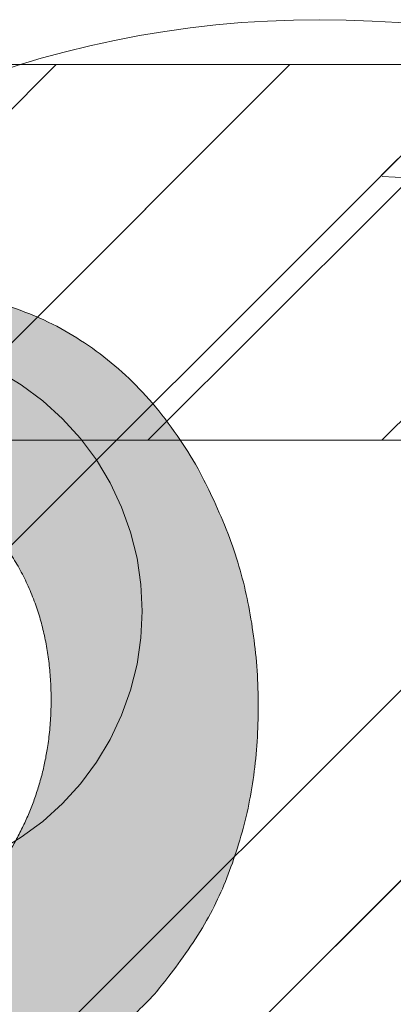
# Model space of a CAD drawing. Header units: inches. Extents: x -462 to -293, y -254 to -12.
# Tile 12 of 89: x -416.785 to -416.164, y -18.9 to -17.261. Entities that reach past the tile are written whole.
import ezdxf

# ---------------------------------------------------------------- set-up
doc = ezdxf.new("R2010")
doc.units = ezdxf.units.IN
doc.header["$LTSCALE"] = 32
doc.header["$MEASUREMENT"] = 0
doc.linetypes.add('Dash Style-1', pattern=[0.083328, 0.041656, -0.041672])
for name, color, linetype, lineweight in [('Black', 7, 'Continuous', 18), ('DashLine', 7, 'Dash Style-1', 13), ('DashLineFill', 7, 'Dash Style-1', 13), ('Drawing', 7, 'Continuous', 18), ('Metal-Black', 7, 'Continuous', 18), ('Metal-DeskStructure', 7, 'Continuous', 13), ('None', 7, 'Continuous', 18), ('SolidLine', 7, 'Continuous', 15), ('Wood_1-H', 7, 'Continuous', 13)]:
    doc.layers.add(name, color=color, linetype=linetype, lineweight=lineweight)
doc.layers.add('Electrical', color=1, linetype='Dash Style-1', lineweight=15, true_color=0xff0000)
doc.layers.add('Metal-Leg', color=7, linetype='Continuous', lineweight=18, true_color=0x4c4c4c)
pattern_1 = [(45, (0, 0), (-1.61301565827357, 1.935715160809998), []), (45, (-1.0608, 1.0608), (-0.4723460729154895, 0.4167612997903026), [])]

# ---------------------------------------------------------------- blocks, each defined once
blk = doc.blocks.new('TL14_lower_leg (2D)')
at = {"layer": 'DashLine', "flags": 128}
blk.add_lwpolyline([(-1.777195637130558e-14, 1.377952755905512), (0.1350629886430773, 1.371317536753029), (0.2688252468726, 1.351475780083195), (0.3999985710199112, 1.318618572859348), (0.5273196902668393, 1.27306234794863), (0.649562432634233, 1.215245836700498), (0.7655495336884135, 1.14572584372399), (0.8741639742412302, 1.065171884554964), (0.9743597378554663, 0.9743597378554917), (1.065171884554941, 0.8741639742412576), (1.14572584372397, 0.7655495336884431), (1.215245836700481, 0.6495624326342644), (1.273062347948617, 0.5273196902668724), (1.318618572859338, 0.3999985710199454), (1.351475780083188, 0.2688252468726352), (1.371317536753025, 0.1350629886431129), (1.377952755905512, 1.783045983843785e-14), (1.371317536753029, -0.1350629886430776), (1.351475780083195, -0.2688252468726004), (1.318618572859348, -0.3999985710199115), (1.27306234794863, -0.5273196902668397), (1.215245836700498, -0.6495624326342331), (1.145725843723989, -0.7655495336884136), (1.065171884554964, -0.8741639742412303), (0.9743597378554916, -0.9743597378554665), (0.8741639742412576, -1.065171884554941), (0.7655495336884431, -1.14572584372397), (0.6495624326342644, -1.215245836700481), (0.5273196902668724, -1.273062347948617), (0.3999985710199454, -1.318618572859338), (0.2688252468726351, -1.351475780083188), (0.135062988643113, -1.371317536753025), (1.777195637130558e-14, -1.377952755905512), (-0.1350629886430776, -1.371317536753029), (-0.2688252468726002, -1.351475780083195), (-0.3999985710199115, -1.318618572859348), (-0.5273196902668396, -1.27306234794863), (-0.6495624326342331, -1.215245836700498), (-0.7655495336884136, -1.14572584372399), (-0.8741639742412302, -1.065171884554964), (-0.9743597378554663, -0.9743597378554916), (-1.065171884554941, -0.8741639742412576), (-1.14572584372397, -0.7655495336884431), (-1.215245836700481, -0.6495624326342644), (-1.273062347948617, -0.5273196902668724), (-1.318618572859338, -0.3999985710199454), (-1.351475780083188, -0.2688252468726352), (-1.371317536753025, -0.1350629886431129), (-1.377952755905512, -1.783045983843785e-14), (-1.371317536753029, 0.1350629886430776), (-1.351475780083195, 0.2688252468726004), (-1.318618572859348, 0.3999985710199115), (-1.27306234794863, 0.5273196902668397), (-1.215245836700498, 0.6495624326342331), (-1.145725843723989, 0.7655495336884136), (-1.065171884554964, 0.8741639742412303), (-0.9743597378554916, 0.9743597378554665), (-0.8741639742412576, 1.065171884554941), (-0.7655495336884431, 1.14572584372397), (-0.6495624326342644, 1.215245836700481), (-0.5273196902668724, 1.273062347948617), (-0.3999985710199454, 1.318618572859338), (-0.2688252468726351, 1.351475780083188), (-0.135062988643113, 1.371317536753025)], close=True, dxfattribs=at)
blk = doc.blocks.new('Group-38')
at = {"layer": 'DashLine'}
for p, q in [((0.0001991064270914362, 6.220472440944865), (0.0001991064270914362, 6.456692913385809)), ((-0.117911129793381, 6.102362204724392), (-0.3541316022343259, 6.102362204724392)), ((0.1183093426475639, 6.102362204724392), (0.3545298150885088, 6.102362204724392)), ((0.0001991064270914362, 5.984251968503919), (0.0001991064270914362, 5.748031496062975))]:
    blk.add_line(p, q, dxfattribs=at)
at = {"layer": 'DashLine', "flags": 128}
blk.add_lwpolyline([(-0.2557064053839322, 6.10236220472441), (-0.254474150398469, 6.127445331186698), (-0.2507892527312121, 6.152286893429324), (-0.2446871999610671, 6.17664765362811), (-0.2362267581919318, 6.200293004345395), (-0.2254894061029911, 6.22299522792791), (-0.2125785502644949, 6.244535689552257), (-0.1976185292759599, 6.264706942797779), (-0.180753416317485, 6.283314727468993), (-0.1621456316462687, 6.300179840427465), (-0.1419743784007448, 6.315139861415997), (-0.1204339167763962, 6.328050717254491), (-0.09773169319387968, 6.338788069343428), (-0.07408634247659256, 6.347248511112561), (-0.04972558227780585, 6.353350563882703), (-0.02488402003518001, 6.357035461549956), (0.0001991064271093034, 6.358267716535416), (0.02528223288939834, 6.357035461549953), (0.05012379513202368, 6.353350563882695), (0.07448455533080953, 6.34724851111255), (0.09812990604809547, 6.338788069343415), (0.1208321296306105, 6.328050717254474), (0.1423725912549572, 6.315139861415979), (0.1625438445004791, 6.300179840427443), (0.181151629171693, 6.283314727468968), (0.1980167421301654, 6.264706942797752), (0.2129767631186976, 6.244535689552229), (0.2258876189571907, 6.222995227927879), (0.2366249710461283, 6.200293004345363), (0.2450854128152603, 6.176647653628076), (0.2511874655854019, 6.152286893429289), (0.2548723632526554, 6.127445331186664), (0.2561046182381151, 6.102362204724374), (0.2548723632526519, 6.077279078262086), (0.251187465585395, 6.05243751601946), (0.24508541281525, 6.028076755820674), (0.2366249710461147, 6.004431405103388), (0.2258876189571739, 5.981729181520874), (0.2129767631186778, 5.960188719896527), (0.1980167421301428, 5.940017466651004), (0.1811516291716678, 5.921409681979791), (0.1625438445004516, 5.904544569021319), (0.1423725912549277, 5.889584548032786), (0.1208321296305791, 5.876673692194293), (0.09812990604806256, 5.865936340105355), (0.07448455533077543, 5.857475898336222), (0.05012379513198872, 5.851373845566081), (0.02528223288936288, 5.847688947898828), (0.0001991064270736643, 5.846456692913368), (-0.02488402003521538, 5.847688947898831), (-0.04972558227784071, 5.851373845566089), (-0.07408634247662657, 5.857475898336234), (-0.09773169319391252, 5.865936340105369), (-0.1204339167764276, 5.876673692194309), (-0.1419743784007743, 5.889584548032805), (-0.1621456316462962, 5.904544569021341), (-0.1807534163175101, 5.921409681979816), (-0.1976185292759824, 5.940017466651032), (-0.2125785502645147, 5.960188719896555), (-0.2254894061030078, 5.981729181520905), (-0.2362267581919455, 6.00443140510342), (-0.2446871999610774, 6.028076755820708), (-0.250789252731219, 6.052437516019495), (-0.2544741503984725, 6.07727907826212)], close=True, dxfattribs=at)
blk = doc.blocks.new('1BRPT9-Bracket (2D)')
at = {"layer": 'DashLineFill', "linetype": 'Continuous', "lineweight": 13}
h = blk.add_hatch(dxfattribs=at)
h.set_pattern_fill('Steel', color=253, style=0, pattern_type=2)
h.set_pattern_definition(pattern_1)
edge = h.paths.add_edge_path()
edge.add_arc((1.677931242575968, -8.488188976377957), 0.2519685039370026, 269.999999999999, 360.0000000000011)
edge.add_line((1.929899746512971, -8.488188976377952), (1.929899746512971, -7.480314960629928))
edge.add_line((1.929899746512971, -7.480314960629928), (2.323600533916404, -7.480314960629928))
edge.add_line((2.323600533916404, -7.480314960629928), (2.323600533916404, 7.461135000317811))
edge.add_line((2.323600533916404, 7.461135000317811), (1.929899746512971, 7.480314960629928))
edge.add_line((1.929899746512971, 7.480314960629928), (1.929899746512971, 8.488188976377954))
edge.add_arc((1.677931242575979, 8.488188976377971), 0.2519685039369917, 359.999999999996, 450.0000000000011)
edge.add_line((1.677931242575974, 8.740157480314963), (-2.32206875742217, 8.740157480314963))
edge.add_line((-2.32206875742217, 8.740157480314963), (-2.32206875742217, -8.74015748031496))
edge.add_line((-2.32206875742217, -8.74015748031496), (1.677931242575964, -8.74015748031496))
at = {"layer": 'Metal-DeskStructure', "color": 7}
blk.add_blockref('Group-38', (0, 0), dxfattribs=at)
blk = doc.blocks.new('Group-52')
at = {"layer": 'DashLineFill', "linetype": 'Continuous', "lineweight": 13}
h = blk.add_hatch(dxfattribs=at)
h.set_pattern_fill('Steel', color=253, style=0, pattern_type=2)
h.set_pattern_definition(pattern_1)
h.paths.add_polyline_path([(-2.066929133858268, 1.397637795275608), (2.066929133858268, 1.397637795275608), (2.066929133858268, 0.1377952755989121), (2.106299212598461, 0.1377952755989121), (2.106299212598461, -0.1377952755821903), (2.066929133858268, -0.1377952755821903), (2.066929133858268, -5.275590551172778), (2.106299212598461, -5.275590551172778), (2.106299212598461, -5.55118110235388), (2.066929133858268, -5.55118110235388), (2.066929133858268, -5.82677165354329), (-2.066929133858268, -5.82677165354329), (-2.066929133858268, -5.55118110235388), (-2.106299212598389, -5.55118110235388), (-2.106299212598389, -5.275590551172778), (-2.066929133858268, -5.275590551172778), (-2.066929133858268, -0.1377952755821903), (-2.106299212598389, -0.1377952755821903), (-2.106299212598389, 0.1377952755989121), (-2.066929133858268, 0.1377952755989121)])
at = {"layer": 'DashLineFill', "flags": 128}
blk.add_lwpolyline([(-2.066929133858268, 1.397637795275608), (2.066929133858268, 1.397637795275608), (2.066929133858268, 0.1377952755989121), (2.106299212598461, 0.1377952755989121), (2.106299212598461, -0.1377952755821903), (2.066929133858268, -0.1377952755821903), (2.066929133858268, -5.275590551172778), (2.106299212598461, -5.275590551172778), (2.106299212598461, -5.55118110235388), (2.066929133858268, -5.55118110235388), (2.066929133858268, -5.82677165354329), (-2.066929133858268, -5.82677165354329), (-2.066929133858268, -5.55118110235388), (-2.106299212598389, -5.55118110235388), (-2.106299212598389, -5.275590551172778), (-2.066929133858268, -5.275590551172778), (-2.066929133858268, -0.1377952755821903), (-2.106299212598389, -0.1377952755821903), (-2.106299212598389, 0.1377952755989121), (-2.066929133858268, 0.1377952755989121)], close=True, dxfattribs=at)
blk = doc.blocks.new('TL14_upper_leg (2D)')
at = {"layer": 'DashLine', "flags": 128}
blk.add_lwpolyline([(0, 1.22047244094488), (0.1196272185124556, 1.214595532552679), (0.2381023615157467, 1.197021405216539), (0.3542844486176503, 1.167919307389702), (0.4670545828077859, 1.127569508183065), (0.5753267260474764, 1.076360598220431), (0.6780581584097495, 1.01478574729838), (0.7742595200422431, 0.9434379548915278), (0.8630043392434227, 0.8630043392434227), (0.9434379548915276, 0.7742595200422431), (1.01478574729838, 0.6780581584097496), (1.076360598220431, 0.5753267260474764), (1.127569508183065, 0.467054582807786), (1.167919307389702, 0.3542844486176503), (1.197021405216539, 0.2381023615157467), (1.214595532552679, 0.1196272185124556), (1.22047244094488, 7.47323834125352e-17), (1.214595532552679, -0.1196272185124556), (1.197021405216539, -0.2381023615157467), (1.167919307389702, -0.3542844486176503), (1.127569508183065, -0.467054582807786), (1.076360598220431, -0.5753267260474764), (1.01478574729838, -0.6780581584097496), (0.9434379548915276, -0.7742595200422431), (0.8630043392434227, -0.8630043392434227), (0.7742595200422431, -0.9434379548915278), (0.6780581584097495, -1.01478574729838), (0.5753267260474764, -1.076360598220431), (0.4670545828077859, -1.127569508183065), (0.3542844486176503, -1.167919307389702), (0.2381023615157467, -1.197021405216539), (0.1196272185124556, -1.214595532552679), (0, -1.22047244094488), (-0.1196272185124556, -1.214595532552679), (-0.2381023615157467, -1.197021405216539), (-0.3542844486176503, -1.167919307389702), (-0.4670545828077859, -1.127569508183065), (-0.5753267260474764, -1.076360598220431), (-0.6780581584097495, -1.01478574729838), (-0.7742595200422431, -0.9434379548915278), (-0.8630043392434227, -0.8630043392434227), (-0.9434379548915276, -0.7742595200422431), (-1.01478574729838, -0.6780581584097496), (-1.076360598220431, -0.5753267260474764), (-1.127569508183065, -0.467054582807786), (-1.167919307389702, -0.3542844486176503), (-1.197021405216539, -0.2381023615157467), (-1.214595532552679, -0.1196272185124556), (-1.22047244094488, 7.47323834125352e-17), (-1.214595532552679, 0.1196272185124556), (-1.197021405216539, 0.2381023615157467), (-1.167919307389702, 0.3542844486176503), (-1.127569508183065, 0.467054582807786), (-1.076360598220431, 0.5753267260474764), (-1.01478574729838, 0.6780581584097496), (-0.9434379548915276, 0.7742595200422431), (-0.8630043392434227, 0.8630043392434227), (-0.7742595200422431, 0.9434379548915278), (-0.6780581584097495, 1.01478574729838), (-0.5753267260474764, 1.076360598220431), (-0.4670545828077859, 1.127569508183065), (-0.3542844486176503, 1.167919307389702), (-0.2381023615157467, 1.197021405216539), (-0.1196272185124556, 1.214595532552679)], close=True, dxfattribs=at)
at = {"layer": 'DashLine', "color": 7}
blk.add_blockref('Group-52', (0, 0), dxfattribs=at)
blk = doc.blocks.new('Group-54')
at = {"layer": 'Metal-DeskStructure', "linetype": 'Continuous', "lineweight": 0, "true_color": 0xff0000}
h = blk.add_hatch(color=1, dxfattribs=at)
h.paths.add_polyline_path([(-2.021668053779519, -1.274606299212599), (-2.021668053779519, 1.274606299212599), (-0.9063873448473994, 1.274606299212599), (-0.825984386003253, 1.273487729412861), (-0.7505603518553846, 1.270132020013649), (-0.6801152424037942, 1.264539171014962), (-0.6146490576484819, 1.256709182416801), (-0.5541617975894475, 1.246642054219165), (-0.4986534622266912, 1.234337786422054), (-0.4481240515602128, 1.219796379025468), (-0.4025735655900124, 1.203017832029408), (-0.3605890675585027, 1.18341340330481), (-0.3207576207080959, 1.160394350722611), (-0.2830792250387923, 1.133960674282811), (-0.2475538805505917, 1.10411237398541), (-0.2141815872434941, 1.070849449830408), (-0.1829623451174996, 1.034171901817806), (-0.1538961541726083, 0.9940797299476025), (-0.1269830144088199, 0.9505729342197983), (-0.1027611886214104, 0.9047532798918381), (-0.08176893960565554, 0.8577225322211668), (-0.06400626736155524, 0.8094806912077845), (-0.04947317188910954, 0.7600277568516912), (-0.03816965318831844, 0.7093637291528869), (-0.03009571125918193, 0.6574886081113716), (-0.02525134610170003, 0.604402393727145), (-0.02363655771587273, 0.5501050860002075), (-0.02630264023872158, 0.4809719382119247), (-0.03430088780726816, 0.4145973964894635), (-0.04763130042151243, 0.3509814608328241), (-0.06629387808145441, 0.2901241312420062), (-0.09028862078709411, 0.23202540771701), (-0.1196155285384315, 0.1766852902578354), (-0.1542746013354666, 0.1241037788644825), (-0.1942658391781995, 0.0742808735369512), (-0.2398415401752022, 0.02804076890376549), (-0.2912540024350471, -0.01379234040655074), (-0.3485032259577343, -0.05121845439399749), (-0.4115892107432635, -0.08423757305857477), (-0.4805119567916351, -0.1128496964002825), (-0.5552714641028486, -0.1370548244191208), (-0.6358677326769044, -0.1568529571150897), (-0.7223007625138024, -0.172244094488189), (-0.6914852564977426, -0.1878368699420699), (-0.6625536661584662, -0.2033960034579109), (-0.6355059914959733, -0.2189214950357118), (-0.6103422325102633, -0.2344133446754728), (-0.5870623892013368, -0.2498715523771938), (-0.5656664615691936, -0.2652961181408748), (-0.5461544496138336, -0.2806870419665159), (-0.528526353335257, -0.2960443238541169), (-0.4937411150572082, -0.3297530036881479), (-0.4593595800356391, -0.3652110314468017), (-0.4253817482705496, -0.4024184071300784), (-0.3918076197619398, -0.4413751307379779), (-0.3586371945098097, -0.4820812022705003), (-0.3258704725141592, -0.5245366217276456), (-0.2935074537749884, -0.5687413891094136), (-0.2615481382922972, -0.6146955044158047), (0.1636796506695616, -1.274606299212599), (-0.2335580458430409, -1.274606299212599), (-0.5618991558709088, -0.7707919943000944), (-0.5969114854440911, -0.7177646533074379), (-0.6303594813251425, -0.667950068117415), (-0.6622431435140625, -0.6213482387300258), (-0.6925624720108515, -0.57795916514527), (-0.7213174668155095, -0.5377828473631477), (-0.7485081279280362, -0.5008192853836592), (-0.7741344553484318, -0.4670684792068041), (-0.7981964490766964, -0.4365304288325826), (-0.8211735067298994, -0.408532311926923), (-0.8435450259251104, -0.3824013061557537), (-0.8653110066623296, -0.3581374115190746), (-0.8864714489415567, -0.3357406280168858), (-0.907026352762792, -0.3152109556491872), (-0.9269757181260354, -0.2965483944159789), (-0.9463195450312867, -0.2797529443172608), (-0.9650578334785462, -0.264824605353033), (-0.9835185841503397, -0.2513512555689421), (-1.002029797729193, -0.2389207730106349), (-1.020591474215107, -0.2275331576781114), (-1.03920361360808, -0.2171884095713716), (-1.057866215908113, -0.2078865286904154), (-1.076579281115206, -0.1996275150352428), (-1.09534280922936, -0.192411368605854), (-1.114156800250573, -0.1862380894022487), (-1.129261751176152, -0.182958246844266), (-1.146587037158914, -0.1801157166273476), (-1.166132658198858, -0.1777104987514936), (-1.187898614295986, -0.1757425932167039), (-1.211884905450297, -0.1742120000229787), (-1.238091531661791, -0.1731187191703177), (-1.266518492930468, -0.1724627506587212), (-1.297165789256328, -0.172244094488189), (-1.677179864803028, -0.172244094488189), (-1.677179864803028, -1.274606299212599)])
h.paths.add_polyline_path([(-1.677179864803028, 0.1033464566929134), (-0.9720553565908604, 0.1033464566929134), (-0.9173711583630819, 0.1041370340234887), (-0.8658156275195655, 0.1065087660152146), (-0.8173887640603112, 0.1104616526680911), (-0.7720905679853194, 0.1159956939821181), (-0.7299210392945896, 0.1231108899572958), (-0.6908801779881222, 0.131807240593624), (-0.654967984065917, 0.1420847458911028), (-0.6221844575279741, 0.1539434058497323), (-0.591907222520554, 0.1675514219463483), (-0.5635139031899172, 0.183076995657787), (-0.5370044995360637, 0.2005201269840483), (-0.5123790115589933, 0.2198808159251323), (-0.4896374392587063, 0.2411590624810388), (-0.4687797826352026, 0.2643548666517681), (-0.4498060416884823, 0.2894682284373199), (-0.4327162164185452, 0.3164991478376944), (-0.4175775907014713, 0.3447916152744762), (-0.4044574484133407, 0.3736896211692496), (-0.3933557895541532, 0.4031931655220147), (-0.3842726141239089, 0.4333022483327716), (-0.3772079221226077, 0.4640168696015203), (-0.3721617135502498, 0.4953370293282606), (-0.369133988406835, 0.5272627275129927), (-0.3681247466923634, 0.5597939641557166), (-0.3700927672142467, 0.6066395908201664), (-0.3759968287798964, 0.6513658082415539), (-0.3858369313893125, 0.693972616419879), (-0.399613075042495, 0.7344600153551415), (-0.417325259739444, 0.7728280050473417), (-0.4389734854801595, 0.8090765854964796), (-0.4645577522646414, 0.8432057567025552), (-0.4940780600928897, 0.8752155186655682), (-0.5278540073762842, 0.9042311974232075), (-0.5662051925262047, 0.9293781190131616), (-0.609131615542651, 0.9506562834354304), (-0.6566332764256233, 0.9680656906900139), (-0.7087101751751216, 0.9816063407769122), (-0.7653623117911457, 0.9912782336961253), (-0.8265896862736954, 0.9970813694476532), (-0.8923922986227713, 0.9990157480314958), (-1.677179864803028, 0.9990157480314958)])
at = {"layer": 'Metal-DeskStructure', "color": 7}
for points, knots in [([(-2.021668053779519, -1.274606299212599), (-2.021668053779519, 0), (-2.021668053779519, 1.274606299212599), (-1.464027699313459, 1.274606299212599), (-0.5748176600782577, 1.274606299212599), (-0.2303294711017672, 1.131429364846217), (-0.02363655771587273, 0.7697165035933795), (-0.02363655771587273, 0.2680552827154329), (-0.3648951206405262, -0.1194935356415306), (-0.7223007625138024, -0.172244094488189), (-0.595270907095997, -0.2346824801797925), (-0.528526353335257, -0.2960443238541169), (-0.3885779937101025, -0.4273803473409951), (-0.2615481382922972, -0.6146955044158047), (-0.04893424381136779, -0.9446509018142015), (0.1636796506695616, -1.274606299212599), (-0.03493919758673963, -1.274606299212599), (-0.2335580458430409, -1.274606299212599), (-0.397728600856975, -1.022699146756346), (-0.561899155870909, -0.7707919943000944), (-0.7050771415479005, -0.5522571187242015), (-0.8913157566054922, -0.3208037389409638), (-1.0387999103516, -0.2088454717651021), (-1.114156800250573, -0.1862380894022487), (-1.170135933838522, -0.172244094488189), (-1.487172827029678, -0.172244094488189), (-1.677179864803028, -0.172244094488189), (-1.677179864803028, -0.7234251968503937), (-1.677179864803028, -1.274606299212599), (-1.849423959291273, -1.274606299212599), (-2.021668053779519, -1.274606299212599)], [0, 0, 0, 0.1376097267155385, 0.1376097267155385, 0.1978139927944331, 0.2336110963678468, 0.2694081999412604, 0.305205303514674, 0.3511799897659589, 0.3971546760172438, 0.3971546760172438, 0.415167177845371, 0.415167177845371, 0.4532969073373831, 0.4532969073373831, 0.5194264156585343, 0.5194264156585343, 0.5528882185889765, 0.5528882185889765, 0.6035447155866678, 0.6035447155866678, 0.6475600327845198, 0.6915753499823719, 0.735590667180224, 0.735590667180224, 0.7678723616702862, 0.8161582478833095, 0.8161582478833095, 0.95622815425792, 0.95622815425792, 1, 1, 1]), ([(-1.677179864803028, 0.1033464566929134), (-1.324617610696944, 0.1033464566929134), (-0.7470612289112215, 0.1033464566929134), (-0.4973076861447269, 0.2045403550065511), (-0.3681247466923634, 0.4284579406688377), (-0.3681247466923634, 0.7514152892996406), (-0.620031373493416, 0.9990157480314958), (-1.2847860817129, 0.9990157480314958), (-1.677179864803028, 0.9990157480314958), (-1.677179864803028, 0.5511811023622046), (-1.677179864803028, 0.1033464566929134)], [0, 0, 0, 0.1307339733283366, 0.2141642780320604, 0.2975945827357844, 0.3810248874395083, 0.5027510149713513, 0.6244771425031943, 0.7998494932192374, 0.7998494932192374, 1, 1, 1])]:
    blk.add_open_spline(points, degree=2, knots=knots, dxfattribs=at)
blk = doc.blocks.new('SlateLegLocator-R3')
at = {"color": 255, "linetype": 'Dash Style-1', "lineweight": 5}
blk.add_wipeout([(-2.106299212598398, 1.3779527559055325), (2.1062992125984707, 1.3779527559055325), (2.1062992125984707, -5.807086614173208), (-2.106299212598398, -5.807086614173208)], dxfattribs=at).dxf.layer = 'Black'
at = {"layer": 'Black', "linetype": 'Dash Style-1', "lineweight": 5, "flags": 128}
blk.add_lwpolyline([(-2.106299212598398, 1.377952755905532), (2.10629921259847, 1.377952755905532), (2.10629921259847, -5.807086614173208), (-2.106299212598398, -5.807086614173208)], close=True, dxfattribs=at)
at = {"layer": 'Metal-DeskStructure', "color": 7}
blk.add_blockref('Group-54', (0, 0), dxfattribs=at)
blk = doc.blocks.new('ReturnEnd-R3 (2D)')
at = {"layer": 'Metal-Black', "color": 7}
blk.add_blockref('1BRPT9-Bracket (2D)', (-0.0001991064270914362, -6.10236220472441), dxfattribs=at)
at = {"layer": 'Metal-Leg', "color": 7}
blk.add_blockref('TL14_upper_leg (2D)', (0, 0), dxfattribs=at)
at = {"layer": 'Metal-DeskStructure', "color": 7}
blk.add_blockref('SlateLegLocator-R3', (0, 0), dxfattribs=at)
blk = doc.blocks.new('Group-66')
at = {"layer": 'SolidLine', "color": 7, "rotation": 180}
blk.add_blockref('TL14_lower_leg (2D)', (-68.97637795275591, -5.31496062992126), dxfattribs=at)
at = {"layer": 'SolidLine', "color": 7}
blk.add_blockref('ReturnEnd-R3 (2D)', (-68.97637795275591, -5.31496062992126), dxfattribs=at)
blk = doc.blocks.new('SL Runoff Utility L Desk2 (2D)')
at = {"layer": 'None'}
blk.add_blockref('Group-66', (0, 0), dxfattribs=at)
at = {"layer": 'Drawing', "color": 0, "flags": 1}
for tag in ['Tag', 'Catalog', 'Option1', 'Option2', 'Option3', 'Option4', 'Option5', 'Option6', 'Option7', 'Option8', 'Option9', 'Option10', 'Option11', 'Option12', 'Custom', 'FinishGroup', 'Discount', 'Item2', 'Item3', 'Item6', 'Item9', 'Item10', 'Item12', 'Item13', 'Item16', 'Item19', 'Item20', 'Item21', 'Item22', 'Item23', 'Item24', 'Item25', 'Item8', 'Item18', 'Item1', 'Item4', 'Item5', 'Item7', 'Item11', 'Item14', 'Item15', 'Item17']:
    blk.add_attdef(tag, (-64.77952755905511, -74.68547244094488), '', height=0.007086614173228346, dxfattribs=at)
blk = doc.blocks.new('1BRPFX-Ped_Plate (2D)')
at = {"layer": 'DashLineFill', "linetype": 'Continuous', "lineweight": 13}
h = blk.add_hatch(dxfattribs=at)
h.set_pattern_fill('Steel', color=253, style=0, pattern_type=2)
h.set_pattern_definition(pattern_1)
edge = h.paths.add_edge_path()
edge.add_arc((-4.145669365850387, -1.704724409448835), 0.125984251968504, 180, 270.0000000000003)
edge.add_line((-4.145669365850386, -1.830708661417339), (4.145669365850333, -1.830708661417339))
edge.add_arc((4.145669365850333, -1.704724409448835), 0.125984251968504, 270.0000000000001, 360)
edge.add_line((4.271653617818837, -1.704724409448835), (4.271653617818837, 1.704724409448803))
edge.add_arc((4.145669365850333, 1.704724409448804), 0.1259842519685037, 359.9999999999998, 450.0000000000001)
edge.add_line((4.145669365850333, 1.830708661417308), (-4.145669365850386, 1.830708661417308))
edge.add_arc((-4.145669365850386, 1.704724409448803), 0.1259842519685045, 89.99999999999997, 179.9999999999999)
edge.add_line((-4.271653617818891, 1.704724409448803), (-4.271653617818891, -1.704724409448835))
at = {"layer": 'SolidLine', "flags": 128}
blk.add_lwpolyline([(-0.4952337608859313, 1.107956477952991), (-0.4571237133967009, 1.085114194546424), (-0.4214361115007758, 1.058646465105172), (-0.3885146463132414, 1.028808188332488), (-0.3586763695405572, 0.9958867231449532), (-0.3322086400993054, 0.9601991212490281), (-0.309366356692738, 0.9220890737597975), (-0.2903695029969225, 0.8819236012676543), (-0.275401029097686, 0.8400895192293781), (-0.2646050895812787, 0.7969897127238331), (-0.2580856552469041, 0.7530392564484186), (-0.2559055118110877, 0.7086614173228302), (-0.2580856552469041, 0.6642835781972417), (-0.2646050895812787, 0.6203331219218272), (-0.275401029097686, 0.5772333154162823), (-0.2903695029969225, 0.5353992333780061), (-0.309366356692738, 0.4952337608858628), (-0.3322086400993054, 0.4571237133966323), (-0.3586763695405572, 0.4214361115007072), (-0.3885146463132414, 0.3885146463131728), (-0.4214361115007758, 0.3586763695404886), (-0.4571237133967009, 0.3322086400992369), (-0.4952337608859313, 0.3093663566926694)], dxfattribs=at)
blk = doc.blocks.new('1BRPFY-Leg_Plate (2D)')
at = {"layer": 'DashLineFill', "linetype": 'Continuous', "lineweight": 13}
h = blk.add_hatch(dxfattribs=at)
h.set_pattern_fill('Steel', color=253, style=0, pattern_type=2)
h.set_pattern_definition(pattern_1)
edge = h.paths.add_edge_path()
edge.add_arc((-1.704724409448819, -1.704724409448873), 0.125984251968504, 179.9999999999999, 269.9999999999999)
edge.add_line((-1.704724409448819, -1.830708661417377), (1.704724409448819, -1.830708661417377))
edge.add_arc((1.704724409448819, -1.704724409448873), 0.125984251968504, 270.0000000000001, 360.0000000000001)
edge.add_line((1.830708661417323, -1.704724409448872), (1.830708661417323, 1.704724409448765))
edge.add_arc((1.704724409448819, 1.704724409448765), 0.1259842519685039, 0, 90)
edge.add_line((1.704724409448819, 1.830708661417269), (-1.704724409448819, 1.830708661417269))
edge.add_arc((-1.704724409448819, 1.704724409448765), 0.1259842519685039, 90, 180)
edge.add_line((-1.830708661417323, 1.704724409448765), (-1.830708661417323, -1.704724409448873))
blk = doc.blocks.new('Group-70')
at = {"layer": 'Black', "color": 7}
for name in ['1BRPFX-Ped_Plate (2D)', '1BRPFY-Leg_Plate (2D)']:
    blk.add_blockref(name, (8.976377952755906, -5.31496062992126), dxfattribs=at)
blk = doc.blocks.new('Group-71')
at = {"layer": 'None'}
blk.add_blockref('Group-70', (0, 0), dxfattribs=at)
blk = doc.blocks.new('SL Low Storage (2D)-1')
at = {"layer": 'None'}
blk.add_blockref('Group-71', (0, 0), dxfattribs=at)
at = {"layer": 'Drawing', "color": 0, "flags": 1}
for tag in ['Tag', 'Catalog', 'Option1', 'Option2', 'Option3', 'Option4', 'Option5', 'Option6', 'Option7', 'Option8', 'Option9', 'Option10', 'Option11', 'Option12', 'Custom', 'FinishGroup', 'Discount', 'Item2', 'Item3', 'Item6', 'Item9', 'Item10', 'Item12', 'Item13', 'Item16', 'Item19', 'Item20', 'Item21', 'Item22', 'Item23', 'Item24', 'Item25', 'Item8', 'Item18', 'Item1', 'Item4', 'Item5', 'Item7', 'Item11', 'Item14', 'Item15', 'Item17']:
    blk.add_attdef(tag, (-65.84251968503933, -27.17716535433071), '', height=0.007086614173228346, dxfattribs=at)
blk = doc.blocks.new('TLLegSleeve (2D)')
at = {"layer": 'DashLineFill', "linetype": 'Continuous', "lineweight": 13}
h = blk.add_hatch(dxfattribs=at)
h.set_pattern_fill('Steel', color=253, style=0, pattern_type=2)
h.set_pattern_definition(pattern_1)
edge = h.paths.add_edge_path()
edge.add_line((1.08267716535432, 1.402343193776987), (1.08267716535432, 2.913385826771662))
edge.add_arc((-1.707523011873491e-13, 2.913385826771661), 1.08267716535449, 4.479377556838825e-14, 180)
edge.add_line((-1.082677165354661, 2.913385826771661), (-1.08267716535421, 1.402343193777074))
edge.add_arc((-1.332267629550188e-15, 2.886579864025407e-15), 1.771653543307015, 127.6698869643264, 412.330113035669)
edge.add_line((1.08267716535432, 1.402343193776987), (1.08267716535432, 1.402343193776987))
edge = h.paths.add_edge_path()
edge.add_arc((1.665334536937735e-15, 2.91338582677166), 0.7480314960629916, 180, 360)
edge.add_arc((1.665334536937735e-15, 2.91338582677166), 0.7480314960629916, 9.54166404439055e-15, 180)
edge.add_line((-0.7480314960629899, 2.91338582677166), (-0.7480314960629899, 2.91338582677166))
edge = h.paths.add_edge_path()
edge.add_arc((-1.723066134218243e-13, 5.70119602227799e-16), 1.437007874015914, 180, 360)
edge.add_arc((-1.723066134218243e-13, 9.149983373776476e-17), 1.437007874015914, 9.541664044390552e-15, 180)
edge.add_line((-1.437007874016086, 3.308097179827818e-16), (-1.437007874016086, 3.308097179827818e-16))
at = {"layer": 'DashLine', "color": 8, "flags": 128}
blk.add_lwpolyline([(1.653543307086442, 1.118599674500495e-14), (1.645581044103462, -0.1620755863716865), (1.621770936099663, -0.3225902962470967), (1.582342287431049, -0.4799982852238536), (1.527674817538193, -0.6327836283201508), (1.45829500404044, -0.7794749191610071), (1.374871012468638, -0.9186594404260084), (1.278206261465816, -1.048996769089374), (1.169231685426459, -1.169231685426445), (1.048996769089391, -1.278206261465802), (0.918659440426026, -1.374871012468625), (0.7794749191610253, -1.458295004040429), (0.6327836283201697, -1.527674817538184), (0.4799982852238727, -1.582342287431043), (0.3225902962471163, -1.621770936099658), (0.1620755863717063, -1.645581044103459), (8.723964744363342e-15, -1.653543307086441), (-0.162075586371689, -1.645581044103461), (-0.3225902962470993, -1.621770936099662), (-0.4799982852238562, -1.582342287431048), (-0.6327836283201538, -1.527674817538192), (-0.7794749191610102, -1.458295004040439), (-0.9186594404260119, -1.374871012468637), (-1.048996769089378, -1.278206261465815), (-1.169231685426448, -1.169231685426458), (-1.278206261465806, -1.048996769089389), (-1.374871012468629, -0.9186594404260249), (-1.458295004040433, -0.7794749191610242), (-1.527674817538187, -0.6327836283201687), (-1.582342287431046, -0.4799982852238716), (-1.621770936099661, -0.3225902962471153), (-1.645581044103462, -0.1620755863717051), (-1.653543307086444, -7.741682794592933e-15), (-1.645581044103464, 0.1620755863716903), (-1.621770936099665, 0.3225902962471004), (-1.582342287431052, 0.4799982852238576), (-1.527674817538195, 0.6327836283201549), (-1.458295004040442, 0.7794749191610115), (-1.37487101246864, 0.918659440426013), (-1.278206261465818, 1.048996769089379), (-1.169231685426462, 1.169231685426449), (-1.048996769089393, 1.278206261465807), (-0.9186594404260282, 1.37487101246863), (-0.7794749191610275, 1.458295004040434), (-0.6327836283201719, 1.527674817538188), (-0.479998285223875, 1.582342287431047), (-0.3225902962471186, 1.621770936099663), (-0.1620755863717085, 1.645581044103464), (-1.096189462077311e-14, 1.653543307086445), (0.1620755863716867, 1.645581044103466), (0.3225902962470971, 1.621770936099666), (0.479998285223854, 1.582342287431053), (0.6327836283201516, 1.527674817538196), (0.7794749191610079, 1.458295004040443), (0.9186594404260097, 1.374871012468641), (1.048996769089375, 1.278206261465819), (1.169231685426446, 1.169231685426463), (1.278206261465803, 1.048996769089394), (1.374871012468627, 0.9186594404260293), (1.458295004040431, 0.7794749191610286), (1.527674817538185, 0.6327836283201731), (1.582342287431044, 0.4799982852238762), (1.621770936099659, 0.3225902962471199), (1.64558104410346, 0.1620755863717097)], close=True, dxfattribs=at)
at = {"layer": 'DashLineFill', "flags": 128}
for points in [[(1.08267716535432, 1.402343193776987), (1.08267716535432, 2.913385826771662, 0.9999999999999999), (-1.082677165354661, 2.913385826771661), (-1.08267716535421, 1.402343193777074, 2.931618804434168), (1.08267716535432, 1.402343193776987)], [(-1.437007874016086, 3.308097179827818e-16, 0.9999999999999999), (1.437007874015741, 3.308097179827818e-16, 0.9999999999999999), (-1.437007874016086, 3.308097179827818e-16)]]:
    blk.add_lwpolyline(points, format="xyb", close=True, dxfattribs=at)
blk = doc.blocks.new('Group-73')
at = {"layer": 'SolidLine', "flags": 128}
blk.add_lwpolyline([(7.322834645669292, -5.31496062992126, -0.414213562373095), (9.015748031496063, -3.622047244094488, -0.414213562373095), (10.70866141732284, -5.31496062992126, -0.414213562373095), (9.015748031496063, -7.007874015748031, -0.414213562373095)], format="xyb", close=True, dxfattribs=at)
at = {"layer": 'Wood_1-H', "color": 7}
blk.add_blockref('TLLegSleeve (2D)', (9.015748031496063, -5.31496062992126), dxfattribs=at)
blk = doc.blocks.new('Group-74')
at = {"layer": 'None'}
blk.add_blockref('Group-73', (0, 0), dxfattribs=at)
blk = doc.blocks.new('SL Lowboy Top (2D)')
at = {"layer": 'None'}
blk.add_blockref('Group-74', (0, 0), dxfattribs=at)
at = {"layer": 'Drawing', "color": 0, "flags": 1}
for tag in ['Tag', 'Catalog', 'Option1', 'Option2', 'Option3', 'Option4', 'Option5', 'Option6', 'Option7', 'Option8', 'Option9', 'Option10', 'Option11', 'Option12', 'Custom', 'FinishGroup', 'Discount', 'Item2', 'Item3', 'Item6', 'Item9', 'Item10', 'Item12', 'Item13', 'Item16', 'Item19', 'Item20', 'Item21', 'Item22', 'Item23', 'Item24', 'Item25', 'Item8', 'Item18', 'Item1', 'Item4', 'Item5', 'Item7', 'Item11', 'Item14', 'Item15', 'Item17']:
    blk.add_attdef(tag, (-65.84251968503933, -22.67716535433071), '', height=0.007086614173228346, dxfattribs=at)
blk = doc.blocks.new('Group-95')
at = {"layer": 'DashLine', "flags": 128}
blk.add_lwpolyline([(12.01968503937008, -13.27551181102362), (48.00393700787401, -13.27551181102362), (48.00393700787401, -15.69677165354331), (12.01968503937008, -15.69677165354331)], close=True, dxfattribs=at)
blk = doc.blocks.new('Group-98')
at = {"layer": 'Electrical', "linetype": 'Continuous', "lineweight": 5, "true_color": 0xdd0000}
h = blk.add_hatch(dxfattribs=at)
h.set_pattern_fill('ElectricalHatch', color=12, style=0, pattern_type=2)
h.set_pattern_definition([(45, (0, 0), (-0.3333333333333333, -0.7222222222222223), [])])
edge = h.paths.add_edge_path()
edge.add_arc((12.76771653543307, -16.00935039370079), 0.3125, 180, 270)
edge.add_line((12.76771653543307, -16.32185039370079), (119.2244094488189, -16.32185039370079))
edge.add_arc((119.2244094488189, -16.00935039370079), 0.3125, 270, 360)
edge.add_arc((119.2244094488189, -16.00935039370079), 0.3125, 0, 90)
edge.add_line((119.2244094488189, -15.69685039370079), (12.76771653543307, -15.69685039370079))
edge.add_arc((12.76771653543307, -16.00935039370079), 0.3125, 90, 180)
at = {"layer": 'Electrical', "flags": 128}
blk.add_lwpolyline([(12.45521653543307, -16.00935039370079, 0.414213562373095), (12.76771653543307, -16.32185039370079), (119.2244094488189, -16.32185039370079, 0.414213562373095), (119.5369094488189, -16.00935039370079, 0.414213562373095), (119.2244094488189, -15.69685039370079), (12.76771653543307, -15.69685039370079, 0.414213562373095)], format="xyb", close=True, dxfattribs=at)
at = {"layer": 'None'}
blk.add_blockref('Group-95', (0, 0), dxfattribs=at)
blk = doc.blocks.new('Group-99')
at = {"layer": 'DashLine', "flags": 128}
blk.add_lwpolyline([(12.01968503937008, -13.27551181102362), (48.00393700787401, -13.27551181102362), (48.00393700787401, -15.69677165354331), (12.01968503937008, -15.69677165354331)], close=True, dxfattribs=at)
blk = doc.blocks.new('Group-102')
at = {"layer": 'None'}
blk.add_blockref('Group-99', (0, 0), dxfattribs=at)
blk = doc.blocks.new('Group-103')
at = {"layer": 'None'}
for name in ['Group-98', 'Group-102']:
    blk.add_blockref(name, (0, 0), dxfattribs=at)
blk = doc.blocks.new('Group-104')
at = {"layer": 'None'}
blk.add_blockref('Group-103', (0, 0), dxfattribs=at)
blk = doc.blocks.new('SL Overhead (2D)-2')
at = {"layer": 'None'}
blk.add_blockref('Group-104', (0, 0), dxfattribs=at)
at = {"layer": 'Drawing', "color": 0, "flags": 1}
for tag in ['Tag', 'Catalog', 'Option1', 'Option2', 'Option3', 'Option4', 'Option5', 'Option6', 'Option7', 'Option8', 'Option9', 'Option10', 'Option11', 'Option12', 'Custom', 'FinishGroup', 'Discount', 'Item2', 'Item3', 'Item6', 'Item9', 'Item10', 'Item12', 'Item13', 'Item16', 'Item19', 'Item20', 'Item21', 'Item22', 'Item23', 'Item24', 'Item25', 'Item8', 'Item18', 'Item1', 'Item4', 'Item5', 'Item7', 'Item11', 'Item14', 'Item15', 'Item17']:
    blk.add_attdef(tag, (-77.99015748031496, -170.6417322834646), '', height=0.007086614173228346, dxfattribs=at)

msp = doc.modelspace()

# ---------------------------------------------------------------- block references
at = {"layer": 'Drawing'}
msp.add_blockref('SL Runoff Utility L Desk2 (2D)', (-347.3884579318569, -13.63889082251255), dxfattribs=at)

# ---------------------------------------------------------------- next in the draw order: block references
for name, p in [('SL Overhead (2D)-2', (-437.4593240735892, -1.638890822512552)), ('SL Low Storage (2D)-1', (-425.3018437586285, -13.63889082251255)), ('SL Lowboy Top (2D)', (-425.3018437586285, -13.63889082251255))]:
    msp.add_blockref(name, p, dxfattribs=at)

doc.saveas('drawing.dxf')
